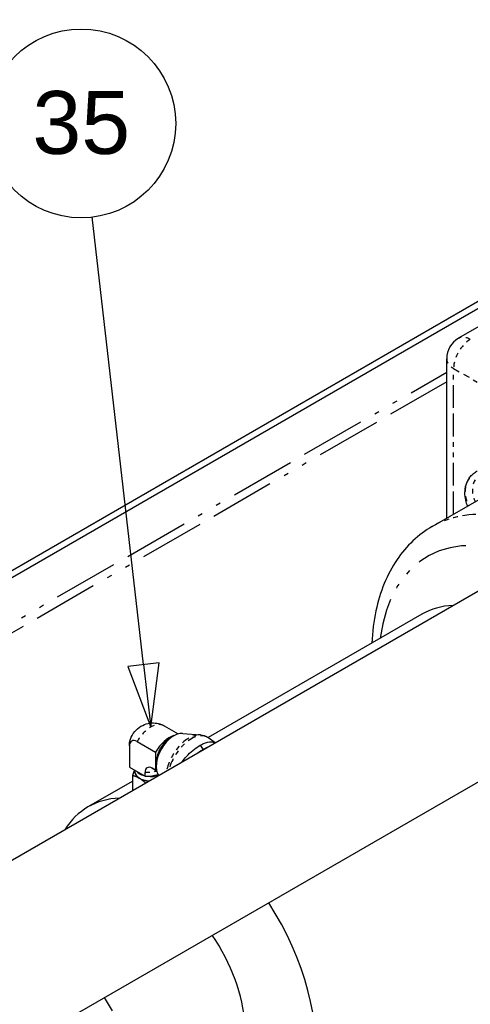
# Paper-space layout 'SHEET_1' of a CAD drawing. Header units: inches. Extents: x 3 to 360, y 8 to 227.
# Tile 79 of 98: x 102 to 111, y 156 to 177. Entities that reach past the tile are written whole.
import ezdxf

# ---------------------------------------------------------------- set-up
doc = ezdxf.new("R2010")
doc.units = ezdxf.units.IN
doc.header["$LTSCALE"] = 10.666667
doc.header["$MEASUREMENT"] = 0
doc.linetypes.add('DOUBLE_DASH_DOUBLE_DOT', pattern=[0.74, 0.24, -0.06, 0.24, -0.06, 0.01, -0.06, 0.01, -0.06])
doc.layers.get('0').update_dxf_attribs({"lineweight": 25})
doc.layers.add('DIMEN', color=7, linetype='Continuous', lineweight=25)
doc.layers.add('PHANTOM', color=7, linetype='DOUBLE_DASH_DOUBLE_DOT', lineweight=25)
doc.styles.add('Current-ANSI', font='arial.ttf')

# ---------------------------------------------------------------- blocks, each defined once
blk = doc.blocks.new('Balloon14')
at = {"layer": 'DIMEN', "linetype": 'Continuous', "lineweight": 25}
for p, q in [((9.7851, 15.3102), (9.6827, 16.1995)), ((9.8161, 15.3138), (9.754, 15.3066)), ((9.754, 15.3066), (9.7994, 15.186)), ((9.7851, 15.3102), (9.7994, 15.186)), ((9.7994, 15.186), (9.8161, 15.3138))]:
    blk.add_line(p, q, dxfattribs=at)
at = {"layer": 'DIMEN', "linetype": 'Continuous', "lineweight": 25, "flags": 128}
blk.add_lwpolyline([(9.754, 15.3066), (9.7994, 15.186), (9.8161, 15.3138), (9.754, 15.3066)], dxfattribs=at)
at = {"layer": 'DIMEN'}
blk.add_circle((9.6613, 16.3851), 0.1875, dxfattribs=at)
blk.add_solid([(9.754, 15.3066), (9.7994, 15.186), (9.8161, 15.3138), (9.754, 15.3066)], dxfattribs=at)
at = {"layer": 'DIMEN', "insert": (9.6613, 16.3862), "char_height": 0.125, "attachment_point": 5, "style": 'Current-ANSI'}
blk.add_mtext('35', dxfattribs=at)

psp = doc.layouts.new('SHEET_1')

# ---------------------------------------------------------------- linework, layer by layer
for p, q in [((98.809, 163.705), (121.791, 176.973)), ((98.809, 163.552), (121.924, 176.897)), ((113.433, 171.6), (111.046, 170.222)), ((110.796, 166.413), (110.796, 169.789)), ((111.274, 167.26), (111.271, 167.255)), ((100.387, 154.432), (122.065, 166.948)), ((110.489, 166.236), (111.68, 166.923)), ((98.491, 157.379), (112.519, 165.478)), ((110.267, 164.375), (105.741, 161.762)), ((104.81, 162.012), (105.106, 161.842)), ((105.202, 161.852), (105.58, 161.819)), ((105.889, 161.65), (105.755, 161.752)), ((104.073, 161.587), (104.073, 161.138)), ((104.073, 161.583), (104.073, 161.133)), ((104.239, 161.678), (104.628, 161.454)), ((104.628, 161.454), (104.628, 161.071)), ((104.073, 161.133), (104.405, 160.942)), ((104.191, 161.036), (104.19, 161.066)), ((104.628, 161.071), (104.555, 161.113)), ((104.632, 161.068), (104.559, 161.11)), ((104.143, 160.642), (104.143, 160.956)), ((104.405, 160.942), (104.405, 161.026)), ((104.691, 160.967), (104.696, 160.961)), ((104.143, 160.84), (103.196, 160.293))]:
    psp.add_line(p, q)
psp.add_arc((111.296, 169.789), 0.5, 120, 180)
for centre, major_axis, start_param, end_param in [((112.267, 160.911), (-2, 3.464), 5.989638, 6.283185), ((104.239, 161.487), (-0.117, 0.203), 5.497787, 7.068583), ((105.015, 161.37), (-0.264, -0.458), 3.403775, 6.021003), ((104.915, 161.297), (0.283, 0.491), 0.528137, 1.58507), ((104.915, 161.428), (0.186, 0.321), 0.758512, 2.38308), ((104.64, 161.138), (-0.566, 0), 0, 0.014274), ((104.526, 161.04), (-0.344, 0), 6.141288, 7.068583), ((104.555, 160.939), (-0.106, 0.184), 5.497787, 7.068583), ((104.915, 161.559), (-0.283, -0.491), 6.268911, 6.350747), ((104.526, 161.04), (-0.336, 0), 0.021976, 1.486303), ((104.526, 161.134), (-0.339, 0), 0.452765, 1.118032), ((104.526, 161.144), (0.34, 0), 3.739291, 4.114691), ((104.526, 161.04), (0.344, 0), 3.926991, 4.608356), ((104.413, 161.269), (0.566, 0), 4.698115, 5.207746), ((104.526, 161.134), (-0.339, 0), 1.347811, 2.087874), ((104.526, 161.144), (0.34, 0), 4.70491, 5.208993), ((104.526, 161.152), (0.34, 0), 4.934451, 5.195274), ((105.196, 156.829), (-2, 3.464), 5.989638, 6.576733), ((105.196, 156.829), (2, -3.464), 5.850271, 7.936298), ((104.754, 156.573), (1.25, -2.165), 0, 1.702736), ((102.279, 155.145), (-1.437, 2.49), 4.712389, 4.827038)]:
    psp.add_ellipse(centre, major_axis=major_axis, ratio=0.57735, start_param=start_param, end_param=end_param)
for points, knots in [([(111.274, 167.26), (111.283, 167.272), (111.292, 167.284), (111.312, 167.307), (111.322, 167.318), (111.344, 167.34), (111.355, 167.35), (111.379, 167.37), (111.391, 167.379), (111.416, 167.396), (111.429, 167.405), (111.442, 167.412)], [1.2199169, 1.2199169, 1.2199169, 1.2199169, 1.2900928, 1.2900928, 1.3602687, 1.3602687, 1.4304446, 1.4304446, 1.5006204, 1.5006204, 1.5707963, 1.5707963, 1.5707963, 1.5707963]), ([(111.271, 167.255), (111.241, 167.211), (111.217, 167.164), (111.185, 167.062), (111.176, 167.009), (111.174, 166.901), (111.18, 166.847), (111.204, 166.75), (111.218, 166.708), (111.237, 166.667)], [5.0632684, 5.0632684, 5.0632684, 5.0632684, 5.3072518, 5.3072518, 5.5512352, 5.5512352, 5.7952185, 5.7952185, 5.9887902, 5.9887902, 5.9887902, 5.9887902]), ([(110.489, 166.236), (110.193, 166.065), (109.94, 165.823), (109.531, 165.22), (109.384, 164.851), (109.251, 164.23), (109.222, 164.002), (109.21, 163.765)], [2.3561945, 2.3561945, 2.3561945, 2.3561945, 2.6291923, 2.6291923, 2.9247279, 2.9247279, 3.0853688, 3.0853688, 3.0853688, 3.0853688]), ([(104.073, 161.587), (104.073, 161.625), (104.078, 161.672), (104.114, 161.779), (104.141, 161.835), (104.222, 161.932), (104.267, 161.971), (104.367, 162.03), (104.419, 162.05), (104.523, 162.073), (104.573, 162.075), (104.67, 162.067), (104.713, 162.055), (104.772, 162.033), (104.792, 162.022), (104.81, 162.012)], [4.712389, 4.712389, 4.712389, 4.712389, 5.026548, 5.026548, 5.289534, 5.289534, 5.492151, 5.492151, 5.678907, 5.678907, 5.877704, 5.877704, 6.115358, 6.115358, 6.283185, 6.283185, 6.283185, 6.283185]), ([(105.58, 161.819), (105.593, 161.818), (105.605, 161.816), (105.63, 161.811), (105.642, 161.808), (105.666, 161.801), (105.678, 161.796), (105.701, 161.786), (105.712, 161.78), (105.734, 161.767), (105.745, 161.76), (105.755, 161.752)], [5.2356046, 5.2356046, 5.2356046, 5.2356046, 5.3026323, 5.3026323, 5.36966, 5.36966, 5.4366878, 5.4366878, 5.5037155, 5.5037155, 5.5707432, 5.5707432, 5.5707432, 5.5707432]), ([(105.193, 161.248), (105.22, 161.287), (105.25, 161.324), (105.326, 161.408), (105.372, 161.452), (105.464, 161.529), (105.509, 161.562), (105.554, 161.588), (105.56, 161.592), (105.566, 161.596), (105.572, 161.599)], [9.573184, 9.573184, 9.573184, 9.573184, 9.937363, 9.937363, 10.436307, 10.436307, 10.907287, 10.907287, 10.907287, 10.973519, 10.973519, 10.973519, 10.973519]), ([(105.572, 161.599), (105.597, 161.614), (105.621, 161.626), (105.704, 161.663), (105.759, 161.676), (105.837, 161.672), (105.865, 161.664), (105.889, 161.65)], [0.066232, 0.066232, 0.066232, 0.066232, 0.330127, 0.330127, 1.017563, 1.017563, 1.468086, 1.468086, 1.468086, 1.468086]), ([(105.634, 161.512), (105.634, 161.513), (105.635, 161.513), (105.635, 161.513), (105.67, 161.533), (105.703, 161.549), (105.734, 161.56)], [0.95525489, 0.95525489, 0.95525489, 0.95525489, 0.95583519, 0.95583519, 0.95583519, 0.99465585, 0.99465585, 0.99465585, 0.99465585])]:
    psp.add_open_spline(points, degree=3, knots=knots)
psp.add_open_spline([(105.526, 161.441), (105.563, 161.468), (105.599, 161.492), (105.634, 161.512)], degree=3)
for points, weights in [([(104.143, 160.956), (104.165, 161.024), (104.185, 161.069)], [1, 1.03032250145, 1.01219511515]), ([(104.283, 160.9), (104.218, 160.938), (104.143, 160.956)], [1, 1.0379548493, 1]), ([(104.417, 160.8), (104.346, 160.864), (104.283, 160.9)], [1.00326328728, 1.03624629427, 1])]:
    psp.add_rational_spline(points, weights, degree=2)
at = {"layer": 'PHANTOM', "ltscale": 0.536905}
for p, q in [((98.809, 162.582), (110.796, 169.503)), ((110.796, 169.299), (98.809, 162.378))]:
    psp.add_line(p, q, dxfattribs=at)
at = {"layer": 'PHANTOM', "ltscale": 0.188529}
psp.add_line((110.943, 166.497), (110.943, 169.585), dxfattribs=at)
at = {"layer": 'PHANTOM', "ltscale": 0.054276}
psp.add_line((110.943, 169.585), (111.714, 169.14), dxfattribs=at)
at = {"layer": 'PHANTOM', "ltscale": 0.005276}
psp.add_line((105.572, 161.599), (105.634, 161.512), dxfattribs=at)
at = {"layer": 'PHANTOM', "ltscale": 0.019487}
for major_axis, start_param, end_param in [((-0.25, 0.433), 5.497787, 6.283185), ((-0.5, 0), 0, 0.785398)]:
    psp.add_ellipse((111.296, 169.789), major_axis=major_axis, ratio=0.57735, start_param=start_param, end_param=end_param, dxfattribs=at)
at = {"layer": 'PHANTOM', "ltscale": 0.039074}
psp.add_ellipse((111.296, 169.789), major_axis=(0.25, 0.433), ratio=0.57735, start_param=0.785398, end_param=2.356194, dxfattribs=at)
at = {"layer": 'PHANTOM', "ltscale": 0.041163}
psp.add_ellipse((111.93, 166.889), major_axis=(-0.515, 0.362), ratio=0.788675, start_param=5.932306, end_param=7.245459, dxfattribs=at)
at = {"layer": 'PHANTOM', "ltscale": 0.035677}
psp.add_ellipse((111.884, 166.823), major_axis=(-0.614, 0.431), ratio=0.788675, start_param=0, end_param=0.956399, dxfattribs=at)
at = {"layer": 'PHANTOM', "ltscale": 0.035816}
psp.add_ellipse((111.888, 166.828), major_axis=(-0.614, 0.431), ratio=0.788675, start_param=0, end_param=0.960098, dxfattribs=at)
at = {"layer": 'PHANTOM', "ltscale": 0.110977}
psp.add_ellipse((113.239, 161.472), major_axis=(-2.75, 4.763), ratio=0.57735, start_param=5.878278, end_param=6.283185, dxfattribs=at)
at = {"layer": 'PHANTOM', "ltscale": 0.417862}
psp.add_ellipse((112.885, 161.268), major_axis=(-2.5, 4.33), ratio=0.57735, start_param=5.607356, end_param=6.926686, dxfattribs=at)
at = {"layer": 'PHANTOM', "ltscale": 0.044687}
psp.add_ellipse((104.526, 161.522), major_axis=(0.283, 0.491), ratio=0.57735, start_param=0, end_param=1.58507, dxfattribs=at)
at = {"layer": 'PHANTOM', "ltscale": 0.06354}
psp.add_ellipse((105.335, 161.186), major_axis=(0.347, 0.601), ratio=0.57735, start_param=0.262183, end_param=2.099284, dxfattribs=at)
at = {"layer": 'PHANTOM', "ltscale": 0.072822}
psp.add_ellipse((105.379, 161.16), major_axis=(0.351, 0.608), ratio=0.57735, start_param=6.210229, end_param=8.291732, dxfattribs=at)
at = {"layer": 'PHANTOM', "ltscale": 0.000303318}
for centre, major_axis, start_param, end_param in [((104.64, 161.587), (-0.566, 0), 0, 0.014274), ((104.842, 161.601), (-0.283, -0.491), 6.268911, 6.283185)]:
    psp.add_ellipse(centre, major_axis=major_axis, ratio=0.57735, start_param=start_param, end_param=end_param, dxfattribs=at)
at = {"layer": 'PHANTOM', "ltscale": 0.012618}
psp.add_ellipse((104.413, 161.353), major_axis=(0.566, 0), ratio=0.57735, start_param=4.698115, end_param=5.148229, dxfattribs=at)

# ---------------------------------------------------------------- block references
at = {"layer": 'DIMEN', "xscale": 10.66666666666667, "yscale": 10.66666666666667, "zscale": 10.66666666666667}
psp.add_blockref('Balloon14', (0, 0), dxfattribs=at)

doc.saveas('drawing.dxf')
